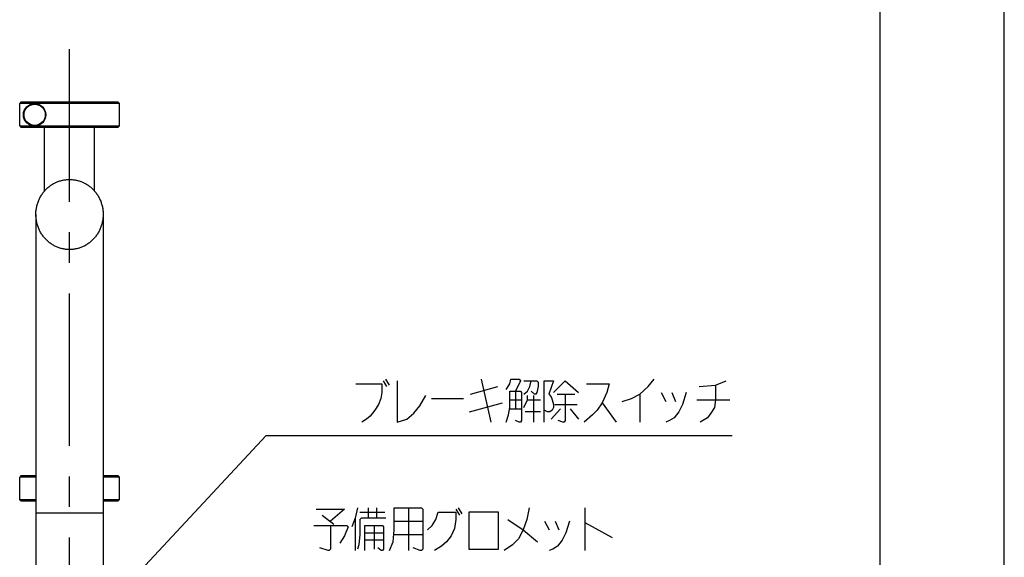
# Model space of a CAD drawing. Extents: x 0 to 594, y 0 to 420.
# Tile 50 of 64: x 515 to 594, y 225 to 268. Entities that reach past the tile are written whole.
import ezdxf

# ---------------------------------------------------------------- set-up
doc = ezdxf.new("R2010")
doc.units = 0
doc.header["$LTSCALE"] = 32.67
doc.linetypes.add('CENTER', pattern=[0.6, 0.375, -0.075, 0.075, -0.075])
doc.layers.get('0').update_dxf_attribs({"linetype": 'CONTINUOUS'})
doc.layers.add('DEFAULT_1', color=7, linetype='CENTER')
doc.layers.add('DRA_ITEM', color=7, linetype='CONTINUOUS')

msp = doc.modelspace()

# ---------------------------------------------------------------- linework, layer by layer
at = {"color": 7, "linetype": 'CONTINUOUS'}
for p, q in [((584, 410), (584, 10)), ((594, 8.24228), (594, 409.35318)), ((522.85562, 261.71009), (515.05863, 261.71009)), ((522.85571, 261.71009), (522.95574, 261.61006)), ((514.95856, 259.81009), (514.95856, 261.61009)), ((516.14794, 261.61006), (514.95856, 261.61009)), ((522.95574, 261.61006), (516.16355, 261.61006)), ((522.95574, 259.81012), (522.95574, 261.61006)), ((514.95856, 259.81009), (516.14794, 259.81012)), ((515.05863, 259.71009), (522.85562, 259.71009)), ((516.16355, 259.81012), (522.95574, 259.81012)), ((516.95574, 254.59018), (516.95574, 259.71009)), ((520.95574, 254.59018), (520.95574, 259.71009)), ((522.85571, 259.71009), (522.95574, 259.81012)), ((516.25574, 252.71001), (516.25574, 224.21009)), ((521.65574, 252.71001), (521.65574, 224.21009)), ((515.05578, 231.71009), (514.95574, 231.61006)), ((514.95574, 229.81012), (514.95574, 231.61006)), ((516.25574, 231.61006), (514.95574, 231.61006)), ((516.25574, 231.71009), (515.05585, 231.71009)), ((522.85564, 231.71009), (521.65574, 231.71009)), ((522.95574, 231.61006), (521.65574, 231.61006)), ((522.85571, 231.71009), (522.95574, 231.61006)), ((522.95574, 229.81012), (522.95574, 231.61006)), ((515.05578, 229.71009), (514.95574, 229.81012)), ((514.95574, 229.81012), (516.25574, 229.81012)), ((515.05585, 229.71009), (516.25574, 229.71009)), ((521.65574, 229.81012), (522.95574, 229.81012)), ((521.65574, 229.71009), (522.85564, 229.71009)), ((522.85571, 229.71009), (522.95574, 229.81012))]:
    msp.add_line(p, q, dxfattribs=at)
at = {"color": 9, "linetype": 'CONTINUOUS'}
msp.add_line((521.65574, 228.71009), (516.25574, 228.71009), dxfattribs=at)
at = {"color": 7, "linetype": 'CONTINUOUS'}
for radius in [0.9, 0.85]:
    msp.add_circle((516.15574, 260.71009), radius, dxfattribs=at)
for points, knots in [([(514.95856, 261.61009), (514.97532, 261.62684), (515.00871, 261.66014), (515.04203, 261.6935), (515.05863, 261.71009)], [0, 0, 0, 0, 0.5024294, 1, 1, 1, 1]), ([(515.05863, 259.71009), (515.04203, 259.72668), (515.00871, 259.76004), (514.97532, 259.79334), (514.95856, 259.81009)], [0, 0, 0, 0, 0.49760162, 1, 1, 1, 1]), ([(516.25575, 252.71014), (516.25575, 252.7613), (516.25981, 252.91631), (516.28709, 253.17341), (516.35248, 253.47655), (516.44922, 253.76901), (516.57585, 254.04754), (516.73034, 254.30863), (516.91062, 254.54966), (517.11407, 254.76786), (517.33826, 254.96124), (517.58021, 255.12779), (517.83726, 255.26611), (518.10627, 255.37488), (518.38445, 255.45324), (518.66856, 255.50049), (518.86015, 255.51102), (518.95574, 255.51102)], [0, 0, 0, 0, 0.03551792, 0.10759389, 0.17920779, 0.25047631, 0.32111006, 0.39128129, 0.46075031, 0.52973378, 0.59805438, 0.66595599, 0.7333146, 0.80036597, 0.86706572, 0.93361052, 1, 1, 1, 1]), ([(518.95574, 255.51102), (519.05134, 255.51102), (519.24293, 255.50049), (519.52704, 255.45324), (519.80522, 255.37488), (520.07423, 255.26611), (520.33127, 255.12779), (520.57322, 254.96124), (520.79741, 254.76786), (521.00086, 254.54967), (521.18115, 254.30864), (521.33563, 254.04755), (521.46227, 253.76902), (521.55901, 253.47656), (521.6244, 253.17341), (521.65168, 252.91631), (521.65574, 252.76131), (521.65574, 252.71014)], [0, 0, 0, 0, 0.06638876, 0.13293342, 0.19963328, 0.26668448, 0.33404323, 0.40194466, 0.47026536, 0.53924869, 0.60871778, 0.67888888, 0.74952265, 0.82079108, 0.89240498, 0.96448089, 1, 1, 1, 1]), ([(518.95574, 249.88295), (518.86141, 249.88295), (518.67221, 249.89341), (518.39137, 249.94039), (518.11577, 250.01845), (517.84846, 250.12709), (517.59209, 250.2657), (517.34985, 250.43314), (517.12454, 250.62816), (516.9194, 250.84874), (516.73716, 251.0928), (516.58073, 251.35728), (516.4524, 251.63924), (516.35435, 251.93475), (516.28801, 252.24018), (516.25999, 252.50018), (516.25574, 252.6573), (516.25575, 252.71014)], [0, 0, 0, 0, 0.06524142, 0.1307428, 0.19654927, 0.2629421, 0.3299053, 0.39771193, 0.46620536, 0.53559908, 0.60563902, 0.67645759, 0.74771443, 0.8194827, 0.89138563, 0.96347384, 1, 1, 1, 1]), ([(521.65574, 252.71014), (521.65574, 252.6573), (521.6515, 252.50018), (521.62348, 252.24019), (521.55715, 251.93475), (521.45909, 251.63924), (521.33076, 251.35729), (521.17433, 251.0928), (520.99209, 250.84875), (520.78695, 250.62817), (520.56164, 250.43314), (520.3194, 250.2657), (520.06303, 250.12709), (519.79572, 250.01845), (519.52012, 249.94039), (519.23928, 249.89341), (519.05008, 249.88295), (518.95574, 249.88295)], [0, 0, 0, 0, 0.03652497, 0.10861323, 0.18051615, 0.25228452, 0.32354135, 0.39436005, 0.46439994, 0.53379384, 0.6022872, 0.67009404, 0.73705709, 0.80345014, 0.8692565, 0.93475808, 1, 1, 1, 1])]:
    msp.add_open_spline(points, degree=3, knots=knots, dxfattribs=at)
at = {"layer": 'DEFAULT_1', "color": 7, "linetype": 'CENTER'}
msp.add_line((518.95574, 155.71009), (518.95574, 267.71009), dxfattribs=at)
at = {"layer": 'DRA_ITEM', "color": 2, "linetype": 'CONTINUOUS'}
for p, q in [((544.12931, 239.35224), (544.41431, 238.87723)), ((544.31928, 239.47098), (544.60428, 238.99598)), ((551.15927, 238.28349), (553.34428, 238.87723)), ((552.01431, 239.47098), (552.77428, 236.02724)), ((548.02428, 237.92723), (550.58927, 237.92723)), ((554.76928, 238.52099), (554.76928, 237.09599)), ((556.19428, 238.16473), (556.19428, 236.02724)), ((558.09429, 238.28349), (559.51929, 238.28349)), ((564.7443, 238.28349), (564.7443, 236.02724)), ((566.4543, 238.40224), (566.83429, 237.68974)), ((567.3093, 238.40224), (567.5943, 237.68974)), ((551.06428, 236.85849), (553.72431, 237.57099)), ((554.2943, 237.80849), (555.24429, 237.80849)), ((555.7193, 237.80849), (556.76428, 237.80849)), ((557.90428, 237.45223), (559.7093, 237.45223)), ((561.7043, 237.57099), (562.84429, 236.02724)), ((569.3043, 237.80849), (571.96428, 237.80849)), ((554.2943, 237.09599), (555.24429, 237.09599)), ((556.76428, 236.85849), (555.52929, 236.85849)), ((557.61928, 236.26474), (558.37929, 237.09599)), ((559.1393, 237.09599), (559.80429, 236.26474)), ((516.29989, 215.13977), (534.75429, 234.95848)), ((534.75429, 234.95848), (541.75429, 234.95848)), ((541.75429, 234.95848), (572.15429, 234.95848)), ((539.23156, 228.55519), (540.18158, 227.8427)), ((542.27157, 228.7927), (544.26657, 228.7927)), ((542.93659, 229.14894), (542.93659, 228.31769)), ((543.60158, 229.14894), (543.60158, 228.31769)), ((546.16658, 229.14894), (546.16658, 225.7052)), ((549.96656, 229.03019), (550.25156, 228.55519)), ((550.15657, 229.14894), (550.44157, 228.67395)), ((560.32157, 229.14894), (560.32157, 225.7052)), ((541.89158, 228.31769), (541.89158, 225.7052)), ((543.41157, 227.72394), (543.41157, 225.82395)), ((545.02658, 228.08018), (547.30658, 228.08018)), ((557.09159, 228.08018), (557.47157, 227.36768)), ((557.94659, 228.08018), (558.23159, 227.36768)), ((560.32157, 227.96145), (562.50658, 226.77394)), ((542.65159, 227.1302), (544.17158, 227.1302)), ((545.02658, 227.01144), (547.30658, 227.01144)), ((544.17158, 226.53645), (542.65159, 226.53645))]:
    msp.add_line(p, q, dxfattribs=at)
for points in [[(541.9443, 239.11474), (544.03428, 239.11474), (544.03428, 238.40224), (543.93929, 237.92723), (543.74928, 237.45223), (543.46428, 236.97724), (543.0843, 236.50223), (542.7993, 236.26474), (542.41931, 236.02724)], [(545.2693, 239.35224), (545.2693, 236.02724), (546.02928, 236.26474), (546.59928, 236.73973), (547.07429, 237.33348), (547.5493, 238.16473)], [(554.00931, 238.63973), (554.2943, 239.11474), (554.38929, 239.47098), (555.05428, 239.47098), (555.1493, 239.35224), (554.76928, 238.52099)], [(555.4343, 238.28349), (555.7193, 238.52099), (555.90928, 238.87723), (556.0043, 239.35224)], [(555.4343, 239.35224), (556.47928, 239.35224), (556.5743, 239.23349), (556.5743, 238.87723), (556.47928, 238.40224), (556.38429, 238.28349), (556.2893, 238.28349), (556.0043, 238.52099)], [(557.04928, 236.02724), (557.04928, 239.35224), (557.80929, 239.35224), (557.4293, 238.28349), (557.61928, 238.04598), (557.7143, 237.80849), (557.80929, 237.45223), (557.80929, 237.21473), (557.7143, 236.97724), (557.52429, 236.85849), (557.33428, 236.85849), (557.04928, 236.97724)], [(557.80929, 238.40224), (558.75928, 239.35224), (559.80429, 238.40224)], [(560.46927, 239.11474), (562.27429, 239.11474), (562.08428, 238.40224), (561.7043, 237.57099), (561.32431, 236.97724), (560.94428, 236.62098), (560.2793, 236.02724)], [(563.31931, 237.68974), (564.07928, 237.92723), (564.7443, 238.28349), (565.40929, 238.87723), (565.8843, 239.47098)], [(569.49427, 238.87723), (570.82428, 238.99598), (571.67928, 239.35224)], [(570.82428, 238.99598), (570.82428, 237.80849), (570.7293, 237.21473), (570.4443, 236.73973), (570.1593, 236.38348), (569.5893, 236.02724)], [(554.00931, 236.02724), (554.19928, 236.62098), (554.2943, 237.21473), (554.2943, 238.52099), (555.1493, 238.52099), (555.24429, 238.40224), (555.24429, 236.14599), (555.1493, 236.02724), (555.05428, 236.02724), (554.76928, 236.14599)], [(555.4343, 237.21473), (555.7193, 237.80849), (555.7193, 238.16473)], [(558.75928, 238.28349), (558.75928, 236.14599), (558.66429, 236.02724), (558.5693, 236.02724), (558.18928, 236.14599)], [(568.4493, 238.40224), (568.1643, 237.45223), (567.8793, 236.85849), (567.49928, 236.38348), (567.11929, 236.14599), (566.83429, 236.02724)], [(538.75659, 229.03019), (541.03658, 229.03019), (539.89658, 228.08018)], [(542.08159, 229.14894), (541.89158, 228.31769), (541.60658, 227.60519)], [(544.64659, 225.7052), (544.93159, 226.4177), (545.02658, 227.36768), (545.02658, 229.14894), (547.21159, 229.14894), (547.30658, 229.03019), (547.30658, 225.82395), (547.21159, 225.7052), (547.11656, 225.7052), (546.54656, 225.94269)], [(547.68656, 227.36768), (548.06659, 227.72394), (548.35159, 228.19894), (548.54156, 228.7927), (549.96656, 228.7927), (549.96656, 228.19894), (549.87157, 227.48644), (549.58657, 226.89269), (549.20658, 226.4177), (548.82656, 226.06144), (548.25656, 225.7052)], [(551.01157, 228.7927), (551.01157, 225.82395), (553.38659, 225.82395), (553.38659, 228.7927), (551.01157, 228.7927)], [(555.85656, 229.14894), (555.66659, 228.19894), (555.38159, 227.36768), (555.00157, 226.65518), (554.52659, 226.18019), (553.86157, 225.7052)], [(538.56657, 227.72394), (541.22656, 227.72394), (541.32158, 227.60519), (541.03658, 226.89269), (540.65656, 226.29894)], [(539.89658, 227.72394), (539.89658, 225.82395), (539.80156, 225.7052), (539.70657, 225.7052), (539.04159, 225.94269)], [(544.36159, 228.31769), (542.36659, 228.31769), (542.27157, 228.19894), (542.27157, 227.01144), (542.17658, 226.18019), (542.08159, 225.82395)], [(542.65159, 225.7052), (542.65159, 227.72394), (544.07659, 227.72394), (544.17158, 227.60519), (544.17158, 225.82395), (544.07659, 225.7052), (543.98157, 225.7052), (543.69657, 225.94269)], [(554.14657, 228.19894), (555.38159, 227.36768), (556.52159, 226.4177)], [(559.08658, 228.08018), (558.80158, 227.1302), (558.51658, 226.53645), (558.13656, 226.06144), (557.75657, 225.82395), (557.47157, 225.7052)]]:
    msp.add_lwpolyline(points, dxfattribs=at)

doc.saveas('drawing.dxf')
